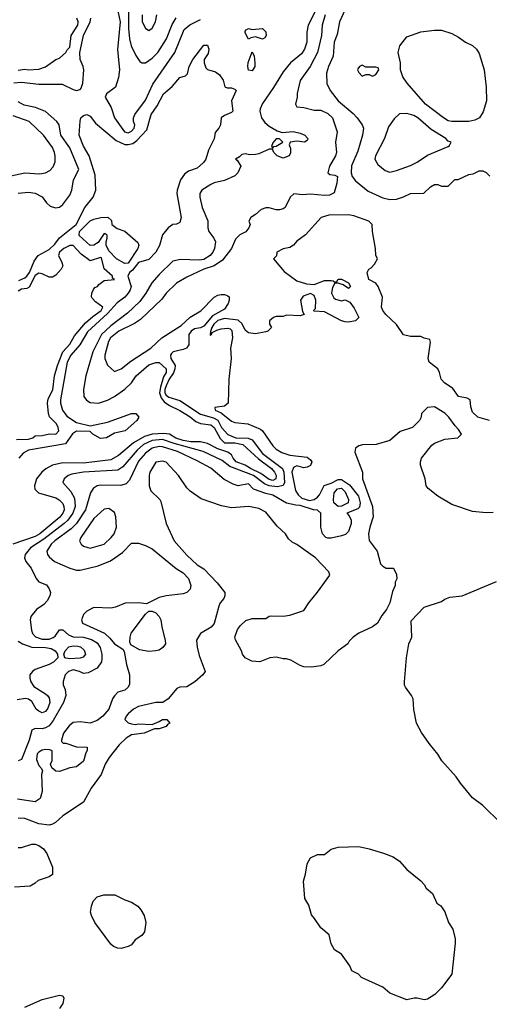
# Model space of a CAD drawing. Header units: inches. Extents: x 1793402 to 1900366, y 320852 to 470679.
# Tile 58 of 256: x 1852520 to 1855248, y 341654 to 347382. Entities that reach past the tile are written whole.
import ezdxf

# ---------------------------------------------------------------- set-up
doc = ezdxf.new("R2010")
doc.units = ezdxf.units.IN
doc.header["$MEASUREMENT"] = 0
doc.layers.add('B8354', color=7, linetype='Continuous')

msp = doc.modelspace()

# ---------------------------------------------------------------- linework, layer by layer
at = {"layer": 'B8354', "color": 4}
for points, elevation in [([(1853153.4, 347530), (1853151.8, 347330), (1853157.6, 347270), (1853168.2, 347230), (1853193.7, 347173.7), (1853218, 347138), (1853230, 347131.3), (1853250, 347131), (1853290, 347158.8), (1853322.7, 347190), (1853371.8, 347270), (1853405.4, 347354.6), (1853428.1, 347391.9)], 188), ([(1854234.3, 347425.7), (1854195.8, 347350), (1854188.4, 347310), (1854188.5, 347250), (1854175.3, 347210), (1854157.5, 347182.5), (1854093.4, 347130), (1854050, 347079.3), (1853993.7, 346986.3), (1853930, 346893.2), (1853917.3, 346862.7), (1853914.4, 346850), (1853924.9, 346810), (1853944.2, 346784.2), (1853970, 346762), (1854015.9, 346735.9), (1854045.4, 346725.4), (1854109.6, 346730.4), (1854150, 346722), (1854176, 346710), (1854192.8, 346692.8), (1854194, 346686), (1854190, 346678), (1854174, 346670), (1854130, 346675.1), (1854090.9, 346669.1), (1854085.4, 346654.6), (1854092.5, 346632.5), (1854093.7, 346606.3), (1854084.9, 346590), (1854050, 346576.3), (1854016, 346590), (1853996, 346610), (1853988.4, 346628.4), (1853970, 346628.7), (1853910, 346601.2), (1853890, 346597.2), (1853856.4, 346596.4), (1853830, 346602), (1853810, 346598), (1853796.9, 346583.1), (1853774, 346570), (1853783.6, 346563.6), (1853804.7, 346530), (1853786.8, 346490), (1853770, 346473.2), (1853710, 346445.2), (1853650, 346432.3), (1853630, 346423.7), (1853578.8, 346390), (1853567.3, 346370), (1853567.3, 346350), (1853580.5, 346290), (1853612.4, 346212.4), (1853612.7, 346170), (1853618, 346150), (1853648, 346110), (1853657.1, 346090), (1853652.4, 346050), (1853641.6, 346030), (1853625.5, 346010), (1853590, 345987.1), (1853562.8, 345982.8), (1853453.7, 345986.3), (1853410, 345976), (1853330, 345899.3), (1853288, 345850), (1853253, 345790), (1853217.4, 345742.6), (1853146.2, 345673.8), (1853050, 345601.5), (1852994, 345550), (1852945.2, 345450), (1852903.1, 345310), (1852890.4, 345230), (1852893, 345190), (1852907.4, 345167.4), (1852930, 345154.9), (1852978, 345150), (1853030, 345168.5), (1853070, 345190.4), (1853130, 345232.4), (1853169.6, 345270), (1853197, 345310), (1853270, 345373), (1853310, 345387.3), (1853330, 345387.3), (1853370.4, 345350), (1853370.3, 345330), (1853355.3, 345304.7), (1853336.8, 345243.2), (1853332.3, 345210), (1853341, 345181), (1853359.1, 345159.1), (1853390, 345136.4), (1853450, 345108.2), (1853510, 345072.2), (1853543.6, 345043.6), (1853570, 345032.9), (1853630, 345024.9), (1853650.1, 345010.1), (1853685.1, 344945.1), (1853710, 344920.4), (1853770, 344920.6), (1853815.5, 344910), (1853907.5, 344827.5), (1853983.7, 344770), (1854001.1, 344750), (1854010.2, 344730.2), (1854007.7, 344710), (1853990, 344701.7), (1853970, 344706.6), (1853921.1, 344741.1), (1853860.5, 344770), (1853830, 344789.8), (1853777, 344810), (1853760.5, 344830), (1853750.9, 344850.9), (1853730, 344866.3), (1853670, 344884.7), (1853610, 344915.8), (1853570, 344926.4), (1853513.8, 344926.2), (1853470, 344933), (1853426.9, 344946.8), (1853389.8, 344969.8), (1853355.2, 344975.2), (1853289.4, 344970.6), (1853244.1, 344955.9), (1853180, 344920), (1853094, 344846), (1853050, 344820.4), (1852890, 344802.4), (1852770, 344803.5), (1852711, 344790), (1852671.8, 344768.2), (1852647.7, 344750), (1852616.3, 344710), (1852604.9, 344670), (1852606.8, 344650), (1852628.3, 344628.3), (1852730, 344599.5), (1852749, 344589), (1852770, 344566.8), (1852777, 344550), (1852778, 344530), (1852770.3, 344510), (1852753.3, 344486.7), (1852637, 344390), (1852610, 344375), (1852478.8, 344330)], 184), ([(1853086, 347450), (1853103.9, 347370), (1853088.5, 347208.5), (1853098.9, 347090), (1853093.7, 347046.3), (1853076.5, 346990), (1853024, 346950), (1853016.3, 346930), (1853050.3, 346870.3), (1853070.3, 346810), (1853128.7, 346730), (1853150, 346724.4), (1853170, 346732.7), (1853185.6, 346750), (1853189.5, 346770), (1853181.6, 346790), (1853180.5, 346810), (1853188.2, 346830), (1853250, 346913.4), (1853292.9, 347007.1), (1853420.7, 347190), (1853474.8, 347325.3), (1853507.6, 347352.4), (1853570, 347382.6)], 184), ([(1854410, 347441.2), (1854378, 347370), (1854364.7, 347295.3), (1854346, 347250), (1854340.4, 347170), (1854314.4, 347110), (1854303, 347070), (1854304, 347010), (1854322.8, 346970), (1854370.8, 346910), (1854456.7, 346836.7), (1854481, 346810), (1854510.5, 346770.5), (1854517.3, 346750), (1854510.7, 346710), (1854484.1, 346615.9), (1854448.5, 346531.5), (1854446.4, 346490), (1854450.6, 346470), (1854470, 346444), (1854544.7, 346384.7), (1854630, 346346), (1854670, 346336), (1854710, 346338), (1854749.1, 346350.9), (1854790, 346371.3), (1854867.3, 346372.7), (1854906, 346410), (1854930, 346422), (1854950, 346422), (1854970, 346414), (1855010, 346414), (1855048.4, 346451.6), (1855067.3, 346452.7), (1855130, 346482), (1855154.6, 346485.4), (1855190, 346502), (1855210, 346502), (1855230, 346492), (1855250.9, 346470.9)], 192), ([(1852485.4, 347014.6), (1852530, 347017.8), (1852630, 347006.9), (1852767, 347007), (1852830, 346975.3), (1852850, 346970.4), (1852870, 346975.5), (1852876.8, 346983.2), (1852886.9, 347013.1), (1852892.4, 347090), (1852888.7, 347110), (1852870.9, 347150), (1852869.8, 347190), (1852889.7, 347290), (1852929.6, 347370), (1852932, 347390)], 184), ([(1854294.9, 347410), (1854278, 347350), (1854273, 347290), (1854250.5, 347190), (1854206.8, 347110), (1854150, 347028), (1854131.6, 346951.6), (1854131.3, 346930), (1854122, 346890), (1854130, 346874), (1854170, 346871.3), (1854230, 346856), (1854270, 346854.8), (1854310, 346836), (1854338, 346810), (1854364.7, 346730), (1854354.8, 346670), (1854360.5, 346610), (1854354.4, 346590), (1854318.9, 346530), (1854310.8, 346490.8), (1854321.1, 346481.1), (1854350, 346477.1), (1854366, 346470), (1854362.8, 346430), (1854346, 346374), (1854319.1, 346360.9), (1854290, 346358), (1854210, 346366.6), (1854163.7, 346363.7), (1854111.6, 346368.4), (1854092, 346350), (1854062, 346290), (1854050, 346282), (1854030, 346275.3), (1854010, 346275.3), (1853970, 346288), (1853950, 346288), (1853922, 346278), (1853890, 346248), (1853862, 346230), (1853852, 346210), (1853858, 346190), (1853851.3, 346170), (1853832.8, 346147.2), (1853798, 346130), (1853774.4, 346105.6), (1853751, 346050), (1853697.3, 345982.7), (1853650.4, 345949.6), (1853590, 345929.4), (1853490, 345883.7), (1853430, 345849.3), (1853370.8, 345790), (1853344.7, 345755.3), (1853222, 345638), (1853186.4, 345613.6), (1853094.8, 345570), (1853047.7, 345530), (1853036.3, 345510), (1853014.8, 345430), (1853014.8, 345410), (1853030, 345372), (1853070, 345334), (1853110, 345351.3), (1853165.4, 345394.6), (1853281.2, 345470), (1853345.2, 345530), (1853457.2, 345602.8), (1853509.7, 345650.3), (1853571.2, 345688.8), (1853650, 345766.8), (1853670, 345778.8), (1853690, 345782.8), (1853710, 345782.8), (1853730, 345776), (1853736, 345770), (1853736, 345750), (1853730.7, 345730), (1853710, 345697.2), (1853640.6, 345659.4), (1853590, 345598.5), (1853570, 345589.8), (1853536.1, 345583.9), (1853515.5, 345570), (1853503, 345550), (1853501.6, 345490), (1853488.7, 345471.3), (1853470, 345463), (1853411, 345450), (1853401, 345439), (1853395.3, 345430), (1853397, 345410), (1853422.7, 345370), (1853421.6, 345350), (1853413.2, 345326.8), (1853388.3, 345290), (1853370, 345251.6), (1853363.2, 345230), (1853363.2, 345210), (1853370, 345198), (1853385.8, 345185.8), (1853450, 345166.5), (1853570, 345086.7), (1853645.1, 345065.1), (1853670, 345051.4), (1853691.6, 345010), (1853730, 344967.6), (1853774.8, 344950), (1853847.8, 344947.8), (1853870, 344937.1), (1853930, 344858.3), (1854047, 344770), (1854054.7, 344750), (1854057.4, 344690), (1854050, 344672.7), (1854016.7, 344663.3), (1853969.1, 344669.1), (1853942.3, 344682.3), (1853878, 344730), (1853741.5, 344781.5), (1853696.3, 344816.3), (1853586, 344870), (1853416.7, 344916.7), (1853350, 344939.8), (1853290, 344933.6), (1853239.5, 344910), (1853202, 344878), (1853119.3, 344780.7), (1853090, 344761.6), (1852890.4, 344749.6), (1852822, 344738), (1852801, 344730), (1852778, 344710), (1852771, 344690), (1852817.3, 344637.3), (1852838.9, 344598.9), (1852842.6, 344550), (1852827.4, 344510), (1852798.9, 344470), (1852778.7, 344450), (1852659.8, 344360.2), (1852583, 344310), (1852550.7, 344270), (1852547.3, 344250), (1852554.8, 344230), (1852586.8, 344190), (1852616, 344130), (1852630, 344111.3), (1852674.4, 344094.4), (1852691.3, 344070), (1852698.8, 344050), (1852694.8, 344030), (1852679.9, 344000.1), (1852660.7, 343979.3), (1852618, 343950), (1852584.7, 343910), (1852581, 343890), (1852587.7, 343830), (1852594, 343810), (1852612.1, 343792.1), (1852650, 343778.3), (1852690, 343777.4), (1852713.5, 343786.5), (1852724.9, 343795.1), (1852750, 343832), (1852770, 343831.3), (1852803, 343803), (1852830, 343791.8), (1852890, 343788.9), (1852936.3, 343776.3), (1852970, 343755.5), (1852986.4, 343730), (1852996.4, 343690), (1852997.6, 343662.4), (1852994, 343646), (1852970.4, 343609.6), (1852917.5, 343582.5), (1852890, 343577.2), (1852868, 343590), (1852830, 343599.5), (1852802.8, 343590), (1852784, 343570), (1852771.6, 343531.6), (1852771.6, 343511.6), (1852784.7, 343484.7), (1852786.8, 343450), (1852774, 343410), (1852714.9, 343305.1), (1852690, 343274.5), (1852670, 343262), (1852650, 343257), (1852610, 343259), (1852590.9, 343249.1), (1852575.5, 343190), (1852530, 343078), (1852510, 343069)], 188), ([(1852510, 347087.3), (1852550, 347094), (1852570, 347090.7), (1852630, 347094), (1852670, 347106.8), (1852729.1, 347150.9), (1852750, 347158), (1852788, 347190), (1852794.6, 347205.4), (1852810, 347222), (1852819, 347290), (1852857.6, 347350), (1852859.5, 347370), (1852852, 347390)], 188), ([(1853231, 347410), (1853231, 347370), (1853250, 347332), (1853270, 347318), (1853290, 347332), (1853309, 347370), (1853317.2, 347410)], 192), ([(1852515.2, 345864.8), (1852550, 345880.3), (1852561.3, 345890), (1852575.8, 345910), (1852603.3, 345976.7), (1852627.8, 346010), (1852690, 346045.5), (1852723.7, 346076.3), (1852750, 346111.8), (1852848, 346190), (1852898.9, 346290), (1852946.8, 346350), (1852962.2, 346390), (1852957.2, 346477.2), (1852922.4, 346590), (1852890, 346646), (1852865.1, 346710), (1852870, 346792), (1852875.1, 346810), (1852890, 346824.9), (1852910, 346830.4), (1852930, 346820.7), (1852960.5, 346780.5), (1853079.3, 346679.3), (1853130, 346656.5), (1853150, 346654.7), (1853177.7, 346662.3), (1853201, 346678.9), (1853258.1, 346741.8), (1853283.5, 346830), (1853318.9, 346881.1), (1853355.6, 346950), (1853406.2, 346993.8), (1853450, 347044.9), (1853484, 347056), (1853494, 347066), (1853505.2, 347110), (1853525.2, 347150), (1853590, 347234), (1853610, 347234), (1853618, 347210), (1853614.4, 347185.6), (1853592, 347150), (1853592, 347130), (1853602, 347102), (1853611.1, 347091.1), (1853658, 347078), (1853681.4, 347061.4), (1853701, 347030), (1853711.6, 346991.6), (1853724.7, 346984.7), (1853750, 346984.7), (1853770, 346978), (1853778, 346970), (1853751, 346910), (1853758, 346850), (1853750, 346842), (1853710, 346825.2), (1853691, 346810), (1853686.8, 346770), (1853677.3, 346750), (1853655.2, 346724.8), (1853650, 346689.2), (1853617.2, 346622.8), (1853602, 346570), (1853588.4, 346550), (1853550, 346517.4), (1853500.4, 346499.6), (1853476.4, 346483.6), (1853454.3, 346450), (1853434.6, 346390), (1853432.9, 346370), (1853457.6, 346230), (1853450, 346201.2), (1853430, 346192), (1853410, 346189.6), (1853381.6, 346170), (1853350, 346129.3), (1853332.9, 346067.1), (1853311.3, 346028.7), (1853270, 345986.4), (1853210, 345968.2), (1853175, 345925), (1853157.1, 345910), (1853147.2, 345890), (1853167.2, 345830), (1853161.6, 345810), (1853150, 345791.2), (1853130, 345767.1), (1853086.5, 345733.5), (1853030, 345672.1), (1852913.9, 345566.2), (1852868.9, 345490), (1852816.5, 345430), (1852795.2, 345390), (1852756, 345170), (1852756.5, 345150), (1852768.4, 345110), (1852794.4, 345074.4), (1852850, 345038), (1852930, 345018.8), (1853030, 345040.4), (1853170, 345090.7), (1853194, 345090), (1853212, 345070), (1853201, 345050), (1853133, 344990), (1853070, 344976.2), (1853024.7, 344950), (1852990, 344945.6), (1852945.2, 344970), (1852930, 344985.2), (1852850, 344987), (1852827.1, 344972.9), (1852786.6, 344913.4), (1852570, 344876.9), (1852540.6, 344859.4), (1852514.9, 344830)], 176), ([(1852510, 346373.4), (1852570, 346379.1), (1852610, 346373.4), (1852650, 346351), (1852675.3, 346315.3), (1852696, 346296), (1852726.8, 346286.8), (1852750, 346291), (1852770, 346307.3), (1852810, 346361), (1852822.7, 346390), (1852832.7, 346450), (1852862.7, 346510), (1852810, 346636.2), (1852758.9, 346710), (1852749.4, 346770), (1852734.5, 346790), (1852670, 346847.3), (1852611.8, 346871.8), (1852545.2, 346885.2), (1852510, 346903.5)], 184), ([(1852467.2, 346472.8), (1852549.5, 346490.5), (1852634.8, 346485.2), (1852670, 346491), (1852695.5, 346504.5), (1852714.8, 346525.2), (1852726, 346554), (1852726.6, 346590), (1852720.9, 346610), (1852710, 346639), (1852657.2, 346710), (1852575.3, 346790), (1852482.5, 346822.5)], 188), ([(1855249, 345049), (1855182, 345070), (1855150, 345098), (1855141.2, 345130), (1855138, 345170), (1855119.3, 345179.3), (1855068.7, 345190), (1855036.5, 345236.5), (1854988.7, 345270), (1854969.4, 345289.4), (1854959, 345330), (1854949, 345350), (1854899, 345390), (1854893.2, 345410), (1854906, 345506), (1854902, 345522), (1854870, 345528), (1854850, 345538), (1854790, 345538), (1854750, 345548.7), (1854710, 345608), (1854646.8, 345666.8), (1854629, 345690), (1854622, 345710), (1854627.3, 345767.3), (1854602, 345830), (1854589, 345849), (1854548.7, 345870), (1854538, 345910), (1854548, 345930), (1854562, 345938), (1854580.4, 345959.6), (1854598, 345990), (1854588.4, 346011.6), (1854588, 346050), (1854569, 346150), (1854568, 346190), (1854548.9, 346208.9), (1854460.9, 346240.9), (1854430, 346247), (1854315.3, 346244.7), (1854272, 346230), (1854181, 346130), (1854130, 346093.2), (1854110, 346069), (1854090, 346057.2), (1854050, 346048.7), (1854014, 346030), (1854011.6, 346008.4), (1853994, 345990), (1854056.8, 345916.8), (1854130, 345862), (1854185.4, 345845.4), (1854230, 345842), (1854290, 345864.7), (1854330, 345864.7), (1854342, 345862), (1854350, 345854), (1854362, 345858), (1854370, 345872), (1854390, 345872), (1854430, 345851), (1854442, 345830), (1854430, 345818), (1854399, 345839), (1854370, 345848.7), (1854350, 345848), (1854337.3, 345822.7), (1854330.7, 345790), (1854344.1, 345764.1), (1854355.5, 345755.5), (1854390, 345746.8), (1854411, 345751), (1854438.8, 345738.8), (1854463.5, 345703.5), (1854490.9, 345649.1), (1854470, 345629), (1854430, 345622), (1854410, 345624), (1854390, 345629), (1854290, 345682), (1854230, 345686), (1854226, 345690), (1854238, 345702), (1854241.2, 345750), (1854230, 345778), (1854210, 345788.7), (1854166, 345774), (1854151.3, 345750), (1854163.6, 345683.6), (1854172.7, 345667.3), (1854150, 345658), (1854070, 345662), (1854050, 345655.3), (1854010, 345655.3), (1853994, 345650), (1853972, 345630), (1853972, 345610), (1853982, 345590), (1853962, 345570), (1853950, 345565.2), (1853890, 345554.5), (1853850, 345559.6), (1853830, 345576), (1853812.6, 345612.6), (1853790, 345633.6), (1853710, 345644), (1853670, 345632.1), (1853647.6, 345610), (1853636.3, 345590), (1853627.5, 345567.5), (1853627.1, 345547.1), (1853634, 345550), (1853638, 345562), (1853664.8, 345575.2), (1853690, 345583), (1853730, 345586.8), (1853742.8, 345582.8), (1853752.7, 345572.7), (1853757.1, 345530), (1853743.8, 345470), (1853748, 345410), (1853735.3, 345290), (1853730.3, 345150), (1853710, 345132.7), (1853654, 345126), (1853656, 345110), (1853690, 345094), (1853750, 345046.4), (1853770, 345038.7), (1853846, 345030), (1853919, 344999), (1853930.4, 344990), (1853990, 344902), (1854010, 344883), (1854042.8, 344862.8), (1854090, 344847.3), (1854190, 344836), (1854210, 344822), (1854218, 344810), (1854210, 344788), (1854190, 344778), (1854170, 344775.3), (1854130, 344786), (1854110, 344776), (1854100.3, 344750), (1854123.2, 344643.2), (1854137.6, 344617.6), (1854158.8, 344598.8), (1854204, 344584), (1854230, 344590.6), (1854250, 344604), (1854261.7, 344618.3), (1854289.1, 344670.9), (1854330, 344685.3), (1854370, 344707.6), (1854390, 344707.4), (1854435.2, 344675.2), (1854488.5, 344610), (1854498.9, 344570), (1854494.3, 344545.7), (1854484.9, 344535.1), (1854420.7, 344510), (1854434.6, 344494.6), (1854445.5, 344470), (1854445.5, 344450), (1854430, 344404), (1854412.7, 344387.3), (1854390, 344379.3), (1854330, 344366), (1854310, 344365.2), (1854298, 344370), (1854279, 344390), (1854269, 344430), (1854268.7, 344510), (1854250, 344528.7), (1854226, 344530), (1854150, 344555.3), (1854123.6, 344556.4), (1854070, 344569), (1853990, 344616.2), (1853950, 344625.1), (1853879, 344650), (1853850, 344682), (1853790, 344669.3), (1853760.1, 344680.1), (1853707.2, 344707.2), (1853630, 344772), (1853550, 344816.2), (1853436, 344870), (1853350, 344897.2), (1853330, 344898), (1853290, 344889.7), (1853250, 344860.5), (1853210, 344814), (1853157, 344703), (1853137.6, 344682.4), (1853107.9, 344672.1), (1852990, 344674.5), (1852970, 344669.3), (1852946, 344654), (1852930.7, 344630), (1852901.3, 344530), (1852849.2, 344450.8), (1852819.5, 344420.5), (1852723.8, 344350), (1852703, 344330), (1852677.3, 344290), (1852680.7, 344270), (1852690, 344256), (1852721, 344230), (1852810, 344190.7), (1852850, 344178.8), (1852870, 344178.8), (1852974.8, 344205.2), (1853046.8, 344233.2), (1853117.6, 344282.4), (1853170, 344336), (1853210, 344336), (1853250, 344322.8), (1853290, 344302.8), (1853428.5, 344188.5), (1853470, 344164), (1853500.7, 344130), (1853514.8, 344090), (1853510, 344068.7), (1853490.6, 344049.4), (1853470, 344041.2), (1853370, 344029.5), (1853330, 344019.5), (1853256, 343984), (1853209.4, 343989.4), (1853133.4, 343986.6), (1853076.8, 343963.2), (1853050, 343957.2), (1852950, 343962), (1852910, 343941.2), (1852890, 343922), (1852878.8, 343890), (1852884.7, 343870), (1853012, 343812), (1853043.7, 343783.7), (1853070, 343750.8), (1853118.8, 343718.8), (1853126.8, 343706.8), (1853141, 343630), (1853158, 343570), (1853156.9, 343516.9), (1853150, 343498), (1853130, 343482), (1853090, 343468.7), (1853070, 343448.7), (1853058.8, 343430), (1853037.3, 343370), (1853002.8, 343330), (1852970, 343305.2), (1852930, 343288.7), (1852870, 343297.2), (1852830, 343292.7), (1852806.6, 343273.4), (1852774.8, 343230), (1852762, 343190), (1852762, 343182), (1852772, 343172), (1852788, 343172), (1852850, 343151), (1852912, 343150), (1852912, 343130), (1852903.6, 343116.4), (1852890, 343068.7), (1852850, 343035.3), (1852810, 343028.7), (1852750, 343008.7), (1852728.9, 343008.9), (1852706, 343030), (1852698, 343050), (1852708.4, 343071.6), (1852708, 343128), (1852694.6, 343134.6), (1852670, 343136), (1852650, 343132.7), (1852630, 343121.2), (1852622, 343110), (1852618, 343078), (1852630, 343042), (1852646, 343026), (1852652, 343012), (1852646.8, 342990), (1852650.8, 342890.8), (1852638.8, 342850), (1852610, 342832.3), (1852507.6, 342847.6)], 192), ([(1852500.3, 344939.7), (1852570, 344941.3), (1852596, 344950), (1852610, 344961.2), (1852650, 344962.7), (1852692.5, 344972.5), (1852730, 344969.6), (1852746.8, 344990), (1852744, 345010), (1852734, 345030), (1852692.2, 345072.2), (1852686.4, 345090), (1852682, 345150), (1852684.1, 345175.9), (1852711.3, 345228.7), (1852722.6, 345310), (1852738.7, 345370), (1852770.2, 345449.8), (1852810, 345494.5), (1852837.3, 345542.7), (1852902.8, 345617.2), (1852944.1, 345655.9), (1852992.2, 345690), (1853002, 345710), (1852959.6, 345739.6), (1852941.2, 345761.2), (1852937.6, 345770), (1852939.3, 345790), (1852947.7, 345812.3), (1852956.3, 345823.7), (1852971, 345830), (1852978.8, 345841.2), (1853010, 345865.2), (1853071.3, 345870), (1853058, 345878), (1853058, 345890), (1853010, 345932), (1852995.5, 345995.5), (1852990, 345998.8), (1852930, 345979.1), (1852877.3, 346017.3), (1852830, 346068.4), (1852810, 346068.5), (1852776.2, 346050), (1852751.8, 346030), (1852744.2, 346010), (1852764.5, 345970), (1852769.3, 345950), (1852761.2, 345930), (1852730, 345896.3), (1852710, 345884.4), (1852690, 345884.4), (1852650, 345903.8), (1852630, 345906.4), (1852610, 345894), (1852574.9, 345825.1), (1852561.6, 345818.4), (1852530, 345813.7), (1852510, 345803)], 172), ([(1855270, 344514), (1855230, 344513.2), (1855150, 344520.9), (1855030, 344561.2), (1854948.7, 344610), (1854893.6, 344653.6), (1854882, 344670), (1854875.3, 344710), (1854848, 344790), (1854848, 344810), (1854855.3, 344830), (1854913.6, 344906.4), (1854930, 344918), (1854990, 344941), (1855066, 344950), (1855086, 344970), (1855070, 344998), (1855050, 345018), (1855014, 345070), (1854990, 345093.2), (1854930, 345128.7), (1854890, 345126), (1854854, 345090), (1854852, 345070), (1854842, 345050), (1854802, 345010), (1854730, 344985.2), (1854670, 344934), (1854590.6, 344909.4), (1854510.8, 344909.2), (1854490, 344902), (1854471.1, 344888.9), (1854466.4, 344866.4), (1854512, 344750), (1854512, 344710), (1854570.5, 344550), (1854572.7, 344490), (1854553.4, 344430), (1854547.3, 344390), (1854551, 344351), (1854596, 344290), (1854616.9, 344216.9), (1854630, 344202), (1854650, 344191.3), (1854692, 344190), (1854710, 344154), (1854710.9, 344129.1), (1854702, 344110), (1854702, 344090), (1854685.4, 344054.6), (1854670.7, 343990), (1854650.4, 343949.6), (1854624.5, 343915.5), (1854598.8, 343870), (1854570, 343849.4), (1854490, 343813.2), (1854458, 343790), (1854434.4, 343765.6), (1854426, 343750), (1854371, 343710), (1854286, 343630), (1854270, 343622), (1854215.1, 343615.1), (1854170, 343617.2), (1854150, 343624), (1854095.5, 343655.5), (1854070, 343664), (1854050, 343664), (1854010, 343673.2), (1853974, 343670), (1853914.4, 343645.6), (1853869.4, 343649.4), (1853830, 343669), (1853814, 343690), (1853809, 343710), (1853773.6, 343773.6), (1853769.2, 343790), (1853786, 343834), (1853802.7, 343857.3), (1853833.6, 343886.4), (1853870, 343898), (1853950, 343898), (1853969.3, 343910.7), (1853985.6, 343914.4), (1854050, 343911), (1854090, 343918), (1854170, 343944.7), (1854199, 343990), (1854250, 344051.3), (1854322, 344150), (1854315.3, 344170), (1854239, 344250), (1854130, 344329), (1854102, 344342), (1854082, 344362), (1854064, 344390), (1854015.1, 344435.1), (1853950, 344517.2), (1853910, 344537.2), (1853850.9, 344549.1), (1853750, 344542.7), (1853692.5, 344552.5), (1853574.6, 344594.6), (1853510, 344638), (1853490, 344658), (1853442, 344730), (1853370, 344808), (1853350, 344814), (1853310, 344808), (1853276, 344750), (1853271, 344730), (1853271, 344670), (1853281.4, 344641.4), (1853334, 344590), (1853339.6, 344579.6), (1853371, 344450), (1853417.3, 344350), (1853490, 344266.8), (1853550, 344211), (1853590, 344186), (1853666.2, 344106.2), (1853711, 344050), (1853711.3, 344030), (1853705.4, 344014.6), (1853684.7, 343990), (1853676, 343970), (1853650, 343868.7), (1853632.8, 343847.2), (1853571, 343810), (1853547.3, 343772.7), (1853550.5, 343730.5), (1853563.4, 343683.4), (1853598, 343590), (1853584.7, 343570), (1853538, 343530), (1853490, 343501.2), (1853450, 343499), (1853432, 343490), (1853382, 343430), (1853350.9, 343409.1), (1853310, 343408.7), (1853210, 343386.6), (1853181, 343370), (1853150, 343344), (1853138.8, 343330), (1853131.3, 343310), (1853150, 343291.3), (1853170, 343284.7), (1853190, 343281), (1853210, 343286), (1853290, 343282), (1853330, 343298), (1853350, 343311.3), (1853374, 343310), (1853391.3, 343290), (1853378, 343282), (1853370, 343269.2), (1853330, 343255.3), (1853303.6, 343256.4), (1853242, 343230), (1853170, 343220.9), (1853138.9, 343201.1), (1853097.7, 343162.2), (1853039.1, 343090), (1853016.3, 343050), (1852993, 342990), (1852934, 342910), (1852890.7, 342830), (1852770.4, 342749.6), (1852727.9, 342712.1), (1852710, 342701.2), (1852690, 342696), (1852630, 342703.7), (1852550, 342735.1), (1852510, 342737.2)], 196), ([(1855314, 342710), (1855210, 342809.2), (1855150, 342854), (1855080.1, 342940.1), (1855056.6, 342976.6), (1854973.2, 343070), (1854950, 343108.7), (1854899, 343170), (1854855.1, 343235.1), (1854826, 343290), (1854809.4, 343369.4), (1854805.2, 343430), (1854797.2, 343450), (1854762, 343498), (1854756, 343510), (1854755.1, 343530), (1854767, 343670), (1854781.2, 343750), (1854799, 343790), (1854795.3, 343884.7), (1854870, 343964.7), (1854970, 343997.3), (1854990, 344010.7), (1855018.6, 344021.4), (1855090, 344030.6), (1855290, 344114)], 196), ([(1852510, 343765.5), (1852536, 343750), (1852590, 343730.3), (1852670, 343728.7), (1852703.1, 343723.1), (1852724.9, 343710), (1852738.8, 343690), (1852740.7, 343670), (1852716.5, 343643.5), (1852690.8, 343630), (1852610, 343601.6), (1852593.4, 343590), (1852579.3, 343570), (1852578.4, 343550), (1852584.4, 343530), (1852602.3, 343502.3), (1852670, 343459.3), (1852682, 343450), (1852690, 343436), (1852694, 343410), (1852682.9, 343377.1), (1852670, 343356), (1852650, 343349.5), (1852630, 343358), (1852616, 343370), (1852590, 343415.3), (1852570, 343429), (1852552.7, 343432.7), (1852504.7, 343424.7)], 184), ([(1852510, 342566), (1852530, 342566), (1852590, 342584.7), (1852610, 342584.7), (1852630, 342578), (1852658, 342558), (1852678, 342530), (1852711.1, 342451.1), (1852710.9, 342409.1), (1852690, 342395.3), (1852626.4, 342373.6), (1852610, 342358), (1852579.6, 342340.4), (1852490, 342335.3)], 196), ([(1852550, 341637.3), (1852650, 341682), (1852750, 341706), (1852770, 341702), (1852776, 341690), (1852770, 341658), (1852751, 341630)], 196)]:
    msp.add_lwpolyline(points, dxfattribs=dict(at, elevation=elevation))
for points, elevation in [([(1853870, 347324.7), (1853930.6, 347330.6), (1853950.5, 347310.5), (1853951, 347290), (1853943.6, 347276.4), (1853930, 347268.7), (1853890, 347282), (1853863.6, 347276.4), (1853850, 347268), (1853830, 347306), (1853830, 347314), (1853836.4, 347323.6), (1853850, 347331.3)], 176), ([(1855030, 346789.4), (1855010, 346794), (1854982, 346810), (1854877.2, 346890), (1854772.1, 347012.1), (1854746, 347050), (1854733.2, 347090), (1854733.2, 347130), (1854719.3, 347190), (1854729.4, 347230), (1854770, 347281), (1854850, 347310.6), (1854930, 347320.7), (1854970, 347320.7), (1855030, 347300.7), (1855070, 347280.7), (1855110.5, 347250.5), (1855150, 347230.6), (1855173.4, 347210), (1855190, 347184.7), (1855219.5, 347090), (1855230.4, 346990), (1855232.7, 346910), (1855213.7, 346846.3), (1855191.3, 346810), (1855163.5, 346796.5), (1855130, 346789.4)], 192), ([(1853870, 347084), (1853850, 347088), (1853846, 347110), (1853847.2, 347132.8), (1853870, 347194), (1853882, 347170), (1853886, 347130), (1853886, 347110)], 176), ([(1854510, 347118), (1854494, 347110), (1854483.6, 347096.4), (1854482, 347090), (1854490, 347074), (1854510, 347054), (1854530, 347062), (1854550, 347062), (1854570, 347054), (1854590, 347062), (1854606, 347090), (1854602, 347102), (1854590, 347106), (1854530, 347106)], 196), ([(1854770, 346836), (1854726.8, 346833.2), (1854695.3, 346804.7), (1854662.5, 346757.5), (1854639.1, 346690), (1854587.3, 346590), (1854582.8, 346570), (1854599.8, 346539.8), (1854643.5, 346503.5), (1854670, 346494.8), (1854710, 346504), (1854790, 346533), (1854830, 346553.4), (1854890, 346594), (1855010, 346644.7), (1855018, 346650), (1855026, 346670), (1855010, 346675.3), (1854995.3, 346690), (1854910, 346743.7), (1854832.7, 346810), (1854810, 346823.7)], 196), ([(1854030, 346688), (1854010, 346688), (1853990, 346666), (1853983.6, 346643.6), (1853990, 346634), (1853996.4, 346643.6), (1854010, 346646), (1854048, 346670)], 184), ([(1853130, 345962.9), (1853082, 345990), (1853037, 346037), (1853022.7, 346070), (1853021.2, 346090), (1853028, 346110), (1853027.3, 346127.3), (1853016.4, 346136.4), (1853010, 346138), (1852975.5, 346084.5), (1852950.4, 346069.6), (1852930, 346067.8), (1852865.4, 346125.4), (1852867.8, 346150), (1852930, 346210.8), (1852950, 346221), (1852991.6, 346231.6), (1853032, 346232), (1853052.7, 346212.7), (1853054, 346190), (1853086.8, 346166.8), (1853131.3, 346151.3), (1853205.4, 346085.4), (1853211.3, 346070), (1853206, 346050), (1853150, 345965.6)], 172), ([(1854370, 344549.7), (1854345.6, 344570), (1854342.4, 344590), (1854347.8, 344630), (1854366.9, 344653.1), (1854390, 344656), (1854410, 344634), (1854430.3, 344590), (1854428.4, 344570), (1854390, 344552.2)], 188), ([(1853037.2, 344537.2), (1853010, 344534), (1852950, 344479.3), (1852874.8, 344370), (1852866.8, 344350), (1852876, 344330), (1852890, 344318.8), (1852930, 344307.3), (1853010, 344330.8), (1853051.7, 344368.3), (1853069.4, 344390.6), (1853081.2, 344430), (1853079, 344490), (1853070, 344515.3)], 196), ([(1853270, 343705.2), (1853216.5, 343716.5), (1853165.2, 343745.2), (1853160.2, 343760.2), (1853160.9, 343790), (1853167.8, 343812.2), (1853250, 343922.8), (1853270, 343941), (1853290, 343941), (1853310, 343930.8), (1853330.6, 343910), (1853340.5, 343890), (1853345.5, 343850), (1853364.9, 343770), (1853366, 343750), (1853351.3, 343730), (1853330, 343714), (1853310, 343709.2)], 192), ([(1852810, 343664.2), (1852787.5, 343667.5), (1852782, 343670), (1852776, 343690), (1852783.7, 343710), (1852805.9, 343734.1), (1852830, 343739.5), (1852857.7, 343737.8), (1852872.6, 343732.6), (1852893.3, 343713.3), (1852902.8, 343690), (1852887.9, 343672.1), (1852870, 343668)], 184), ([(1854870, 341679.3), (1854830, 341689), (1854811.1, 341688.9), (1854770, 341679), (1854670, 341719), (1854630, 341754), (1854506, 341810), (1854488.7, 341828.7), (1854450, 341848.7), (1854438, 341878), (1854390, 341946), (1854348, 341970), (1854330, 342006), (1854318, 342058), (1854270, 342098), (1854233.6, 342153.6), (1854214.6, 342174.6), (1854199, 342230), (1854176, 342270), (1854168.7, 342370), (1854181.2, 342410), (1854189.2, 342470), (1854210, 342504.7), (1854250, 342524.7), (1854290, 342524.7), (1854330, 342556), (1854370, 342566.8), (1854490, 342571.3), (1854550, 342558.8), (1854633.7, 342533.7), (1854690.7, 342510.7), (1854727.1, 342487.1), (1854770, 342438), (1854850, 342371.3), (1854870, 342351.3), (1854881, 342330), (1854917.5, 342297.5), (1854942.8, 342242.8), (1854966.4, 342226.4), (1854990, 342192), (1855010.8, 342130), (1855036, 342090), (1855050, 342034), (1855050.6, 342010), (1855030, 341828.7), (1854970, 341748.7), (1854931.3, 341710), (1854890, 341682.7)], 196), ([(1853110, 341978), (1853090, 341979.5), (1853065.2, 341990), (1853050, 342002.7), (1852956.2, 342130), (1852936.2, 342170), (1852931.8, 342190), (1852936.2, 342223.8), (1852947.2, 342252.8), (1852970, 342278), (1853009.3, 342290.7), (1853072, 342290), (1853130, 342260.7), (1853170, 342246.8), (1853205.2, 342225.2), (1853223.4, 342203.4), (1853242, 342170), (1853252.7, 342130), (1853245.5, 342074.5), (1853230, 342054), (1853190.6, 342029.4), (1853170, 341999), (1853150, 341989.3)], 196)]:
    msp.add_lwpolyline(points, close=True, dxfattribs=dict(at, elevation=elevation))

doc.saveas('drawing.dxf')
